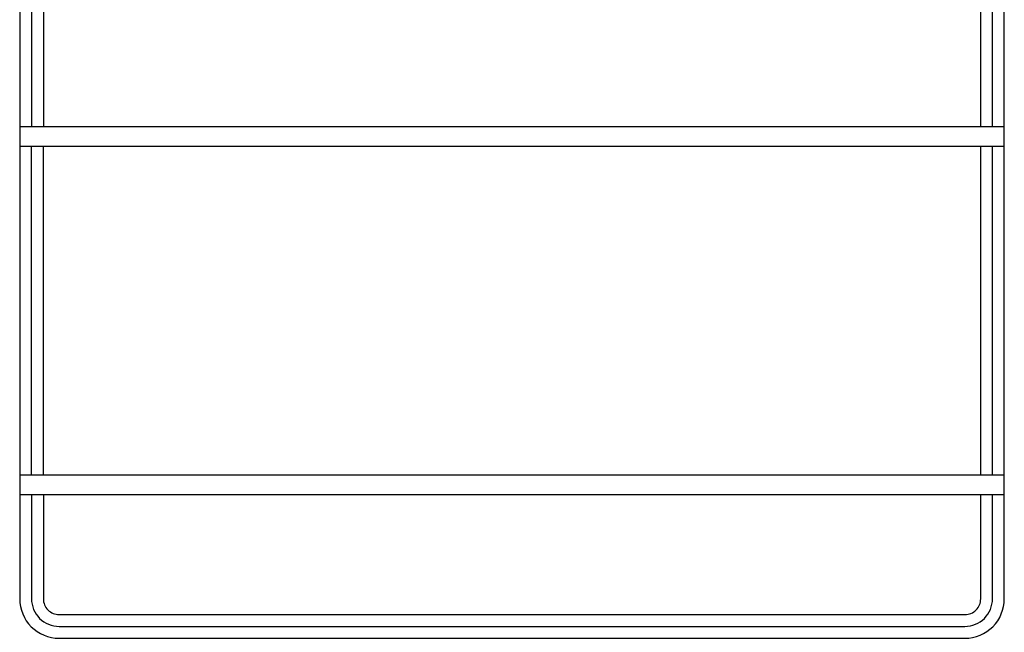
# Model space of a CAD drawing. Header units: millimetres. Extents: x 60394 to 199354, y 20895 to 166073.
# Tile 116 of 256: x 95628 to 95878, y 27898 to 28054. Entities that reach past the tile are written whole.
import ezdxf

# ---------------------------------------------------------------- set-up
doc = ezdxf.new("R2010")
doc.units = ezdxf.units.MM

msp = doc.modelspace()

# ---------------------------------------------------------------- linework, layer by layer
at = {"color": 0, "lineweight": -2}
for points in [[(95628.16, 27933.66), (95628.16, 27906.97, 0.414214), (95638.16, 27896.97), (95868.16, 27896.97, 0.414214), (95878.16, 27906.97), (95878.16, 28286.97, 0.414214), (95868.16, 28296.97), (95638.16, 28296.97, 0.414214), (95628.16, 28286.97), (95628.16, 27933.46)], [(95631.16, 27933.46), (95631.16, 27906.97, 0.414214), (95638.16, 27899.97), (95868.16, 27899.97, 0.414214), (95875.16, 27906.97), (95875.16, 27933.46)], [(95634.16, 27933.46), (95634.16, 27906.97, 0.414214), (95638.16, 27902.97), (95868.16, 27902.97, 0.414214), (95872.16, 27906.97), (95872.16, 27933.46)]]:
    msp.add_lwpolyline(points, format="xyb", dxfattribs=at)
for points in [[(95631.16, 28176.97), (95631.16, 28026.97)], [(95634.16, 28176.97), (95634.16, 28026.97)], [(95872.16, 28026.97), (95872.16, 28176.97)], [(95875.16, 28026.97), (95875.16, 28176.97)], [(95628.16, 28026.97), (95878.16, 28026.97)], [(95628.16, 28021.97), (95878.16, 28021.97)], [(95631.16, 27938.46), (95631.16, 28021.97)], [(95634.16, 27938.46), (95634.16, 28021.97)], [(95872.16, 27938.46), (95872.16, 28021.97)], [(95875.16, 27938.46), (95875.16, 28021.97)], [(95628.16, 27938.46), (95878.16, 27938.46)], [(95628.16, 27933.46), (95878.16, 27933.46)]]:
    msp.add_lwpolyline(points, dxfattribs=at)

doc.saveas('drawing.dxf')
